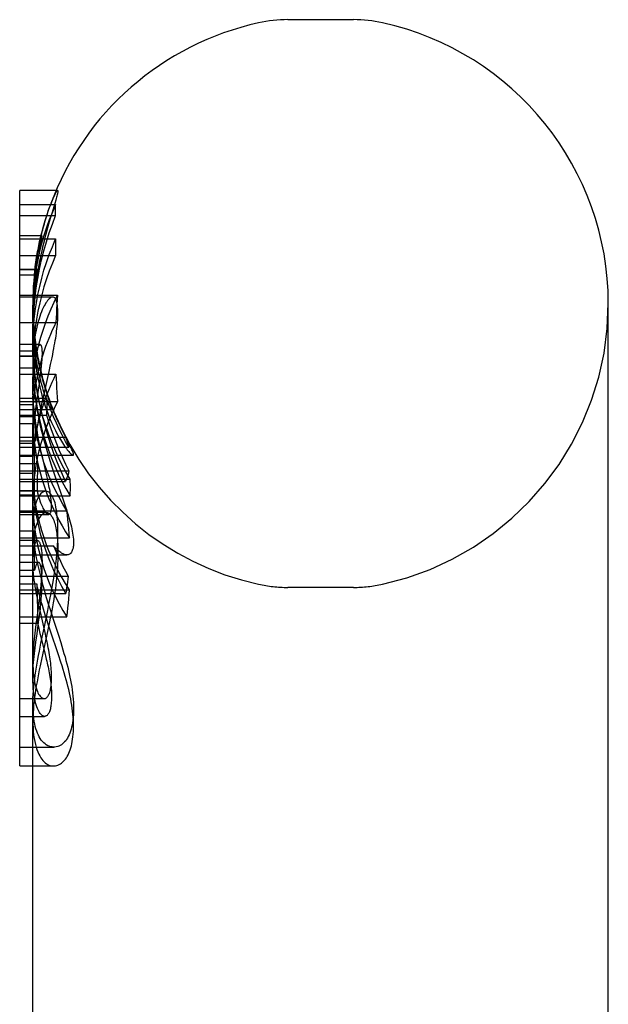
# Model space of a CAD drawing. Header units: inches. Extents: x 0 to 286, y 0 to 185.
# Tile 58 of 72: x 159.344 to 160.028, y 137.708 to 138.852. Entities that reach past the tile are written whole.
import ezdxf

# ---------------------------------------------------------------- set-up
doc = ezdxf.new("R2010")
doc.units = ezdxf.units.IN
doc.header["$LTSCALE"] = 15.75
doc.header["$MEASUREMENT"] = 0
doc.linetypes.add('HIDDEN', pattern=[0.2, 0.1, -0.1])
doc.layers.get('0').update_dxf_attribs({"linetype": 'CONTINUOUS'})
doc.layers.add('DEFAULT_2', color=8, linetype='HIDDEN')

msp = doc.modelspace()

# ---------------------------------------------------------------- linework, layer by layer
at = {"color": 7, "linetype": 'Continuous'}
for p, q in [((159.7317, 138.8523), (159.6554, 138.8523)), ((159.3441, 137.9847), (159.3441, 138.6538)), ((159.3864, 138.6538), (159.3441, 138.6538)), ((159.3441, 138.6373), (159.3858, 138.6373)), ((159.3441, 138.6247), (159.3858, 138.6247)), ((159.3825, 138.5298), (159.3441, 138.5298)), ((160.0277, 136.3623), (160.0277, 138.5223)), ((159.38, 138.4516), (159.3817, 138.4594)), ((159.3782, 138.4434), (159.38, 138.4516)), ((159.372, 138.4156), (159.3782, 138.4434)), ((159.3703, 138.4074), (159.372, 138.4156)), ((159.3685, 138.399), (159.3703, 138.4074)), ((159.3441, 138.3629), (159.3623, 138.3629)), ((159.3594, 138.3339), (159.3594, 138.3629)), ((159.3594, 138.3041), (159.3594, 138.3337)), ((159.3441, 138.3251), (159.3594, 138.3251)), ((159.3743, 138.3041), (159.3441, 138.3041)), ((159.3785, 138.1746), (159.3802, 138.1837)), ((159.3766, 138.1654), (159.3785, 138.1746)), ((159.3669, 138.118), (159.3688, 138.1273)), ((159.3594, 137.6821), (159.3594, 138.0571)), ((159.3441, 138.0066), (159.3594, 138.0066)), ((159.3441, 137.9847), (159.3594, 137.9847))]:
    msp.add_line(p, q, dxfattribs=at)
for points in [[(159.3858, 138.6247), (159.3857, 138.6268), (159.3857, 138.6289), (159.3856, 138.631), (159.3857, 138.6331), (159.3857, 138.6352), (159.3858, 138.6373)], [(159.362, 138.5298), (159.3633, 138.5405), (159.3651, 138.5514), (159.3672, 138.5623), (159.3695, 138.573), (159.3722, 138.5836), (159.3752, 138.5941), (159.3785, 138.6044), (159.382, 138.6146), (159.3858, 138.6247)], [(159.3884, 138.5111), (159.3884, 138.5136), (159.3883, 138.5159), (159.3881, 138.5181), (159.3879, 138.5201), (159.3876, 138.5219), (159.3873, 138.5236), (159.3869, 138.525), (159.3864, 138.5262), (159.3859, 138.5273), (159.3854, 138.5281), (159.3848, 138.5288), (159.3842, 138.5293), (159.3835, 138.5296), (159.3828, 138.5298), (159.3825, 138.5298)], [(159.3817, 138.4594), (159.3824, 138.4631), (159.3831, 138.4666), (159.3837, 138.4699), (159.3843, 138.4731), (159.3849, 138.4762), (159.3854, 138.4792), (159.3859, 138.4821), (159.3863, 138.4849), (159.3867, 138.4877), (159.387, 138.4903), (159.3873, 138.4929), (159.3876, 138.4955), (159.3878, 138.4979), (159.388, 138.5003), (159.3882, 138.5027), (159.3883, 138.5049), (159.3884, 138.5071), (159.3884, 138.5091), (159.3884, 138.5111)], [(159.3623, 138.3629), (159.3629, 138.3676), (159.3636, 138.3723), (159.3644, 138.377), (159.3652, 138.3815), (159.366, 138.386), (159.3668, 138.3904), (159.3677, 138.3947), (159.3685, 138.399)], [(159.3884, 138.2573), (159.3884, 138.2609), (159.3883, 138.2644), (159.3882, 138.2679), (159.388, 138.2713), (159.3877, 138.2746), (159.3874, 138.2777), (159.3871, 138.2807), (159.3866, 138.2834), (159.3862, 138.286), (159.3856, 138.2883), (159.3851, 138.2905), (159.3845, 138.2925), (159.3838, 138.2943), (159.3831, 138.296), (159.3824, 138.2975), (159.3816, 138.2989), (159.3808, 138.3001), (159.3799, 138.3012), (159.379, 138.3021), (159.3781, 138.3029), (159.3771, 138.3034), (159.3761, 138.3038), (159.3751, 138.3041), (159.3743, 138.3041)], [(159.3802, 138.1837), (159.3811, 138.1882), (159.3819, 138.1926), (159.3826, 138.197), (159.3833, 138.2013), (159.384, 138.2055), (159.3846, 138.2097), (159.3852, 138.2138), (159.3858, 138.2179), (159.3863, 138.2219), (159.3867, 138.226), (159.3871, 138.23), (159.3875, 138.2341), (159.3878, 138.2381), (159.388, 138.242), (159.3882, 138.246), (159.3883, 138.2498), (159.3884, 138.2536), (159.3884, 138.2573)], [(159.3688, 138.1273), (159.3717, 138.1415), (159.3727, 138.1464), (159.3766, 138.1654)], [(159.3594, 138.0571), (159.3594, 138.059), (159.3595, 138.0634), (159.3597, 138.0679), (159.36, 138.0724), (159.3605, 138.0768), (159.3609, 138.0813), (159.3615, 138.0859), (159.3621, 138.0904), (159.3628, 138.0949), (159.3635, 138.0995), (159.3643, 138.1041), (159.3652, 138.1087), (159.366, 138.1133), (159.3669, 138.118)]]:
    msp.add_lwpolyline(points, dxfattribs=at)
for centre, radius, start, end in [((159.6935, 138.5223), 0.3342, 102.4284, 159.876), ((159.6554, 138.6954), 0.157, 90, 102.4284), ((159.7317, 138.6954), 0.157, 77.5716, 90), ((159.6935, 138.5223), 0.3342, 0, 77.5716)]:
    msp.add_arc(centre, radius, start, end, dxfattribs=at)
at = {"layer": 'DEFAULT_2', "color": 8, "linetype": 'HIDDEN'}
for p, q in [((159.3881, 138.6538), (159.3864, 138.6538)), ((159.386, 138.6426), (159.3849, 138.6388)), ((159.3849, 138.6388), (159.3813, 138.627)), ((159.3796, 138.6212), (159.3777, 138.6148)), ((159.3813, 138.627), (159.3796, 138.6212)), ((159.3699, 138.6009), (159.3441, 138.6009)), ((159.3441, 138.5974), (159.3858, 138.5974)), ((159.3688, 138.5929), (159.3692, 138.5951)), ((159.3665, 138.5806), (159.3675, 138.586)), ((159.3441, 138.578), (159.3858, 138.578)), ((159.365, 138.5721), (159.3658, 138.5765)), ((159.3658, 138.5765), (159.3665, 138.5806)), ((159.3441, 138.5624), (159.3648, 138.5624)), ((159.3441, 138.562), (159.3618, 138.562)), ((159.3612, 138.5559), (159.3616, 138.5604)), ((159.3616, 138.5604), (159.3621, 138.5649)), ((159.3441, 138.5559), (159.3612, 138.5559)), ((159.3441, 138.532), (159.3881, 138.532)), ((159.3594, 138.5223), (159.3594, 138.508)), ((159.3595, 138.4998), (159.3594, 138.5071)), ((159.3594, 138.4998), (159.3594, 138.5071)), ((159.3441, 138.5003), (159.3862, 138.5003)), ((159.3594, 138.4998), (159.3594, 138.4912)), ((159.3594, 138.4912), (159.3596, 138.4846)), ((159.3598, 138.4904), (159.3595, 138.4978)), ((159.368, 138.4746), (159.3441, 138.4746)), ((159.3595, 138.4657), (159.3594, 138.474)), ((159.3441, 138.4675), (159.3639, 138.4675)), ((159.3441, 138.4614), (159.3649, 138.4614)), ((159.3441, 138.4611), (159.3631, 138.4611)), ((159.3639, 138.4675), (159.3643, 138.465)), ((159.3643, 138.465), (159.3649, 138.4614)), ((159.3441, 138.4476), (159.3631, 138.4476)), ((159.3441, 138.4401), (159.3862, 138.4401)), ((159.3675, 138.4357), (159.367, 138.4318)), ((159.368, 138.4398), (159.3675, 138.4357)), ((159.3685, 138.4443), (159.368, 138.4398)), ((159.367, 138.4318), (159.3644, 138.4139)), ((159.3441, 138.4124), (159.3752, 138.4124)), ((159.3644, 138.4139), (159.3635, 138.4072)), ((159.3756, 138.4181), (159.3765, 138.4152)), ((159.3765, 138.4152), (159.3791, 138.4067)), ((159.3441, 138.4084), (159.3881, 138.4084)), ((159.3441, 138.4049), (159.3599, 138.4049)), ((159.3599, 138.4049), (159.3599, 138.3848)), ((159.3441, 138.3991), (159.3809, 138.3991)), ((159.3441, 138.3925), (159.3752, 138.3925)), ((159.3441, 138.3912), (159.3616, 138.3912)), ((159.3616, 138.3912), (159.3617, 138.3818)), ((159.3441, 138.383), (159.3594, 138.383)), ((159.3594, 138.3337), (159.3594, 138.383)), ((159.3599, 138.3848), (159.3599, 138.3648)), ((159.3617, 138.3818), (159.362, 138.3723)), ((159.3441, 138.3671), (159.3973, 138.3671)), ((159.362, 138.3723), (159.3623, 138.3629)), ((159.3441, 138.36), (159.3611, 138.36)), ((159.3441, 138.3552), (159.4013, 138.3552)), ((159.3599, 138.3648), (159.3599, 138.3447)), ((159.3696, 138.346), (159.3671, 138.3552)), ((159.3441, 138.346), (159.406, 138.346)), ((159.3441, 138.3447), (159.3599, 138.3447)), ((159.3755, 138.3222), (159.3708, 138.3427)), ((159.3889, 138.3441), (159.3848, 138.353)), ((159.3441, 138.3364), (159.3647, 138.3364)), ((159.3441, 138.3277), (159.4013, 138.3277)), ((159.3612, 138.3155), (159.3613, 138.3299)), ((159.3441, 138.3182), (159.4027, 138.3182)), ((159.3441, 138.3155), (159.3973, 138.3155)), ((159.3611, 138.2998), (159.3612, 138.3155)), ((159.3441, 138.3051), (159.3642, 138.3051)), ((159.3441, 138.2998), (159.3611, 138.2998)), ((159.3441, 138.2989), (159.4027, 138.2989)), ((159.3594, 138.0867), (159.3594, 138.3041)), ((159.3619, 138.2938), (159.3611, 138.2998)), ((159.3743, 138.3041), (159.374, 138.3041)), ((159.3441, 138.2815), (159.3988, 138.2815)), ((159.3749, 138.2795), (159.3441, 138.2795)), ((159.3441, 138.2772), (159.3778, 138.2772)), ((159.3441, 138.2582), (159.3618, 138.2582)), ((159.3441, 138.2499), (159.402, 138.2499)), ((159.3648, 138.2468), (159.3441, 138.2468)), ((159.3441, 138.2405), (159.3834, 138.2405)), ((159.3646, 138.2468), (159.3648, 138.2468)), ((159.3441, 138.23), (159.399, 138.23)), ((159.3612, 138.2123), (159.3613, 138.2276)), ((159.3658, 138.2214), (159.3441, 138.2214)), ((159.3441, 138.2123), (159.3612, 138.2123)), ((159.3441, 138.2053), (159.4004, 138.2053)), ((159.3441, 138.1965), (159.3639, 138.1965)), ((159.3639, 138.1965), (159.3643, 138.1811)), ((159.3441, 138.1896), (159.402, 138.1896)), ((159.3441, 138.1853), (159.3976, 138.1853)), ((159.3677, 138.1866), (159.3671, 138.1815)), ((159.7317, 138.1923), (159.6554, 138.1923)), ((159.3643, 138.1811), (159.3646, 138.1659)), ((159.3665, 138.1762), (159.3651, 138.1654)), ((159.3671, 138.1815), (159.3665, 138.1762)), ((159.3651, 138.1654), (159.3629, 138.1493)), ((159.3646, 138.1659), (159.3649, 138.1506)), ((159.3668, 138.157), (159.3675, 138.1621)), ((159.3721, 138.1466), (159.3681, 138.164)), ((159.3801, 138.1642), (159.3833, 138.1544)), ((159.3441, 138.1579), (159.3988, 138.1579)), ((159.3441, 138.1506), (159.3649, 138.1506)), ((159.3629, 138.1493), (159.3621, 138.1426)), ((159.3643, 138.1383), (159.3661, 138.1517)), ((159.3661, 138.1517), (159.3668, 138.157)), ((159.3787, 138.1521), (159.3767, 138.143)), ((159.3833, 138.1544), (159.389, 138.1368)), ((159.3629, 138.1286), (159.3643, 138.1383)), ((159.3736, 138.1399), (159.3721, 138.1466)), ((159.3767, 138.143), (159.3727, 138.1246)), ((159.3891, 138.114), (159.3795, 138.1425)), ((159.3621, 138.122), (159.3629, 138.1286)), ((159.3727, 138.1246), (159.3697, 138.1103)), ((159.3697, 138.1103), (159.3677, 138.101)), ((159.3441, 138.0631), (159.3725, 138.0631)), ((159.3594, 138.0545), (159.3594, 138.0571)), ((159.3716, 138.0632), (159.3725, 138.0631)), ((159.3441, 138.0424), (159.373, 138.0424)), ((159.373, 138.0424), (159.3722, 138.0425)), ((159.3594, 138.0066), (159.3838, 138.0066)), ((159.3838, 138.0066), (159.3817, 138.0068)), ((159.3594, 137.9847), (159.3832, 137.9847)), ((159.3832, 137.9847), (159.384, 137.9847))]:
    msp.add_line(p, q, dxfattribs=at)
for points in [[(159.3842, 138.6473), (159.3847, 138.6484), (159.3852, 138.6494), (159.3857, 138.6503), (159.3861, 138.6511), (159.3865, 138.6518), (159.3868, 138.6523), (159.3871, 138.6528), (159.3874, 138.6532), (159.3877, 138.6535), (159.3879, 138.6537), (159.388, 138.6538), (159.3881, 138.6538)], [(159.3884, 138.6529), (159.3884, 138.6524), (159.3883, 138.6516), (159.3881, 138.6508), (159.3879, 138.6498), (159.3877, 138.6486), (159.3873, 138.6473), (159.3869, 138.6459), (159.3865, 138.6443), (159.386, 138.6426)], [(159.3881, 138.6538), (159.3882, 138.6538), (159.3883, 138.6537), (159.3884, 138.6535), (159.3884, 138.6533), (159.3884, 138.6529)], [(159.3736, 138.6188), (159.3744, 138.6212), (159.3751, 138.6235), (159.3759, 138.6258), (159.3766, 138.628), (159.3773, 138.6301), (159.378, 138.6321), (159.3787, 138.634), (159.3794, 138.6358), (159.3801, 138.6376), (159.3807, 138.6392), (159.3814, 138.6408), (159.382, 138.6423), (159.3826, 138.6437), (159.3831, 138.645), (159.3837, 138.6462), (159.3842, 138.6473)], [(159.3858, 138.6373), (159.382, 138.6285), (159.3785, 138.6196), (159.3752, 138.6106), (159.3722, 138.6014), (159.3695, 138.5922), (159.3672, 138.5828), (159.3651, 138.5733), (159.3633, 138.5637), (159.3619, 138.5541), (159.3608, 138.5443), (159.36, 138.5345), (159.3595, 138.5246), (159.3594, 138.5155)], [(159.3688, 138.601), (159.3696, 138.6045), (159.3705, 138.6077), (159.3713, 138.6108), (159.3721, 138.6136), (159.3729, 138.6163), (159.3736, 138.6188)], [(159.3777, 138.6148), (159.3767, 138.6114), (159.3757, 138.6078), (159.3748, 138.6042), (159.3738, 138.6005)], [(159.3738, 138.6005), (159.3727, 138.5964), (159.3717, 138.5922), (159.3707, 138.5879), (159.3696, 138.5836), (159.3687, 138.5791), (159.3677, 138.5745), (159.3668, 138.5699), (159.3659, 138.5651), (159.365, 138.5602), (159.3642, 138.5552), (159.3634, 138.55), (159.3627, 138.5447), (159.362, 138.5393), (159.3614, 138.5337), (159.3608, 138.5281), (159.3603, 138.5223), (159.36, 138.5163), (159.3597, 138.5103), (159.3595, 138.5041), (159.3594, 138.4977), (159.3594, 138.3629)], [(159.3594, 138.4753), (159.3596, 138.485), (159.3601, 138.4946), (159.3609, 138.5042), (159.362, 138.5138), (159.3635, 138.5233), (159.3652, 138.5329), (159.3673, 138.5423), (159.3696, 138.5517), (159.3722, 138.561), (159.3752, 138.5702), (159.3784, 138.5794), (159.382, 138.5884), (159.3858, 138.5974)], [(159.3699, 138.6009), (159.3699, 138.6009), (159.3698, 138.6009), (159.3697, 138.6006), (159.3695, 138.6003), (159.3693, 138.5998), (159.3691, 138.5993), (159.3689, 138.5985), (159.3687, 138.5977), (159.3684, 138.5968), (159.3681, 138.5958), (159.3678, 138.5946), (159.3675, 138.5934), (159.3672, 138.5921), (159.3669, 138.5907), (159.3665, 138.5891), (159.3661, 138.5874), (159.3658, 138.5856), (159.3654, 138.5837), (159.3649, 138.5816), (159.3645, 138.5793), (159.3641, 138.5768), (159.3636, 138.5741), (159.3632, 138.5713), (159.3627, 138.5683), (159.3623, 138.5652), (159.3619, 138.5621), (159.3615, 138.559), (159.3612, 138.5559)], [(159.3621, 138.5649), (159.3625, 138.5678), (159.3629, 138.5705), (159.3633, 138.5731), (159.3637, 138.5757), (159.3641, 138.5781), (159.3645, 138.5805), (159.3649, 138.5829), (159.3654, 138.5853), (159.3658, 138.5876), (159.3663, 138.5898), (159.3668, 138.5921), (159.3672, 138.5944), (159.3677, 138.5966), (159.3682, 138.5988), (159.3688, 138.601)], [(159.3692, 138.5951), (159.3694, 138.5961), (159.3695, 138.597), (159.3697, 138.5978), (159.3698, 138.5986), (159.3699, 138.5992), (159.3699, 138.5997), (159.37, 138.6001), (159.37, 138.6005)], [(159.37, 138.6005), (159.37, 138.6007), (159.3699, 138.6009), (159.3699, 138.6009)], [(159.3858, 138.5974), (159.3857, 138.5941), (159.3857, 138.5909), (159.3856, 138.5877), (159.3857, 138.5845), (159.3857, 138.5812), (159.3858, 138.578)], [(159.3675, 138.586), (159.3681, 138.589), (159.3688, 138.5929)], [(159.3858, 138.578), (159.382, 138.5691), (159.3784, 138.56), (159.3752, 138.5509), (159.3722, 138.5417), (159.3696, 138.5323), (159.3673, 138.523), (159.3652, 138.5135), (159.3635, 138.504), (159.362, 138.4945), (159.3609, 138.4849), (159.3601, 138.4752), (159.3596, 138.4656), (159.3594, 138.456)], [(159.3643, 138.5674), (159.3646, 138.5698), (159.365, 138.5721)], [(159.3594, 138.5071), (159.3594, 138.5131), (159.3595, 138.5182), (159.3597, 138.523), (159.3599, 138.5277), (159.3602, 138.5321), (159.3605, 138.5364), (159.3609, 138.5404), (159.3613, 138.5443), (159.3616, 138.548), (159.3621, 138.5516), (159.3625, 138.555), (159.3629, 138.5583), (159.3634, 138.5614), (159.3638, 138.5645), (159.3643, 138.5674)], [(159.3648, 138.5624), (159.3633, 138.553), (159.362, 138.5436), (159.361, 138.5342), (159.3602, 138.5246), (159.3597, 138.5151), (159.3594, 138.5055), (159.3594, 138.4998)], [(159.3602, 138.5287), (159.3608, 138.5351), (159.3615, 138.5416), (159.3624, 138.5483), (159.3635, 138.5552), (159.3648, 138.5624)], [(159.3594, 138.4163), (159.3595, 138.4232), (159.3599, 138.4319), (159.3606, 138.4405), (159.3616, 138.4491), (159.3629, 138.4577), (159.3645, 138.4662), (159.3664, 138.4747), (159.3687, 138.4831), (159.3712, 138.4914), (159.374, 138.4997), (159.3771, 138.5079), (159.3805, 138.5161), (159.3841, 138.5241), (159.3881, 138.532)], [(159.3594, 138.4853), (159.3595, 138.4958), (159.36, 138.507), (159.3608, 138.5183), (159.3619, 138.5294), (159.362, 138.5298)], [(159.3594, 138.5101), (159.3595, 138.5162), (159.3598, 138.5224), (159.3602, 138.5287)], [(159.3825, 138.5298), (159.382, 138.5298), (159.3812, 138.5296), (159.3803, 138.5292), (159.3794, 138.5286), (159.3784, 138.5278), (159.3775, 138.5269), (159.3765, 138.5258), (159.3755, 138.5245), (159.3745, 138.523), (159.3735, 138.5214)], [(159.3881, 138.532), (159.3877, 138.5268), (159.3873, 138.5215), (159.387, 138.5162), (159.3867, 138.511), (159.3864, 138.5057), (159.3862, 138.5003)], [(159.3735, 138.5214), (159.3724, 138.5195), (159.3714, 138.5174), (159.3703, 138.5151), (159.3693, 138.5127), (159.3683, 138.5101), (159.3674, 138.5074), (159.3665, 138.5046), (159.3656, 138.5015), (159.3647, 138.4983), (159.3639, 138.495), (159.3632, 138.4914), (159.3625, 138.4877), (159.3618, 138.4838), (159.3612, 138.4797), (159.3607, 138.4754), (159.3603, 138.471), (159.3599, 138.4664), (159.3596, 138.4615), (159.3595, 138.4565), (159.3594, 138.4513), (159.3594, 138.4504)], [(159.3594, 138.5155), (159.3596, 138.5048), (159.3601, 138.4948), (159.361, 138.4847), (159.3622, 138.4747), (159.3637, 138.4647), (159.3656, 138.4547), (159.3678, 138.4447), (159.3703, 138.4347), (159.3732, 138.4248), (159.3764, 138.415), (159.38, 138.4052), (159.3838, 138.3955), (159.388, 138.3859), (159.3925, 138.3765), (159.3973, 138.3671)], [(159.3596, 138.4964), (159.3594, 138.5039), (159.3594, 138.5081)], [(159.3594, 138.4959), (159.3596, 138.4862), (159.3601, 138.4766), (159.3608, 138.4669), (159.3618, 138.4572), (159.3631, 138.4476)], [(159.3631, 138.4611), (159.3622, 138.4672), (159.3614, 138.4733), (159.3607, 138.4794), (159.3602, 138.4855), (159.3598, 138.4917)], [(159.3862, 138.5003), (159.384, 138.4958), (159.3818, 138.4912), (159.3798, 138.4865), (159.3778, 138.4818), (159.3759, 138.4771), (159.3742, 138.4724), (159.3725, 138.4676), (159.3709, 138.4628), (159.3695, 138.458), (159.3681, 138.4532), (159.3668, 138.4482), (159.3655, 138.443), (159.3643, 138.4375), (159.3632, 138.4318), (159.3622, 138.4258), (159.3613, 138.4193), (159.3606, 138.4123), (159.3599, 138.4049)], [(159.3973, 138.3155), (159.3925, 138.3262), (159.388, 138.337), (159.3838, 138.348), (159.38, 138.3591), (159.3764, 138.3703), (159.3732, 138.3816), (159.3703, 138.3929), (159.3678, 138.4043), (159.3656, 138.4157), (159.3637, 138.4272), (159.3622, 138.4386), (159.361, 138.4501), (159.3601, 138.4616), (159.3596, 138.473), (159.3594, 138.4853)], [(159.3596, 138.4846), (159.3599, 138.4778), (159.3603, 138.4712), (159.3609, 138.4648), (159.3615, 138.4586), (159.3623, 138.4527), (159.3632, 138.4469), (159.3641, 138.4413), (159.3651, 138.4359), (159.3662, 138.4307), (159.3673, 138.4256), (159.3685, 138.4207), (159.3698, 138.416), (159.3711, 138.4115), (159.3724, 138.4072), (159.3738, 138.403), (159.3752, 138.3989), (159.3766, 138.395), (159.3781, 138.3913), (159.3796, 138.3877), (159.381, 138.3842), (159.3825, 138.3809), (159.384, 138.3778)], [(159.3625, 138.4626), (159.3619, 138.4676), (159.3613, 138.4728), (159.3607, 138.4783), (159.3602, 138.4842), (159.3598, 138.4904)], [(159.3642, 138.4679), (159.3645, 138.4691), (159.3649, 138.4701), (159.3653, 138.4711), (159.3657, 138.4719), (159.366, 138.4726), (159.3664, 138.4733), (159.3668, 138.4738), (159.3671, 138.4741), (159.3674, 138.4744), (159.3677, 138.4745), (159.368, 138.4746)], [(159.368, 138.4746), (159.368, 138.4746), (159.3683, 138.4745), (159.3685, 138.4743), (159.3688, 138.474), (159.369, 138.4736), (159.3692, 138.4731), (159.3694, 138.4724), (159.3695, 138.4717), (159.3697, 138.4708), (159.3698, 138.4698), (159.3698, 138.4687), (159.3699, 138.4674), (159.37, 138.4661), (159.37, 138.4647)], [(159.3594, 138.4281), (159.3594, 138.432), (159.3595, 138.4357), (159.3597, 138.4392), (159.3599, 138.4425), (159.3602, 138.4456), (159.3605, 138.4485), (159.3608, 138.4512), (159.3611, 138.4538), (159.3615, 138.4563), (159.3619, 138.4585), (159.3623, 138.4607), (159.3627, 138.4627), (159.3632, 138.4646), (159.3637, 138.4663), (159.3642, 138.4679)], [(159.3848, 138.353), (159.381, 138.362), (159.3776, 138.3711), (159.3744, 138.3802), (159.3715, 138.3895), (159.369, 138.3988), (159.3667, 138.4083), (159.3647, 138.4177), (159.3631, 138.4272), (159.3617, 138.4368), (159.3607, 138.4464), (159.3599, 138.456), (159.3595, 138.4657)], [(159.3722, 138.4197), (159.3715, 138.4219), (159.3708, 138.4242), (159.37, 138.4267), (159.3693, 138.4294), (159.3685, 138.4323), (159.3678, 138.4353), (159.367, 138.4385), (159.3662, 138.4419), (159.3655, 138.4456), (159.3647, 138.4495), (159.364, 138.4536), (159.3632, 138.458), (159.3625, 138.4626)], [(159.3631, 138.4476), (159.3631, 138.4499), (159.3632, 138.4521), (159.3632, 138.4544), (159.3632, 138.4566), (159.3631, 138.4589), (159.3631, 138.4611)], [(159.3846, 138.395), (159.3832, 138.3985), (159.3817, 138.4022), (159.3803, 138.4059), (159.3789, 138.4098), (159.3775, 138.4137), (159.3761, 138.4179), (159.3747, 138.4222), (159.3734, 138.4266), (159.372, 138.4312), (159.3707, 138.4359), (159.3694, 138.4408), (159.3682, 138.4458), (159.367, 138.451), (159.3659, 138.4564), (159.3649, 138.4619), (159.3639, 138.4675)], [(159.3649, 138.4614), (159.3658, 138.4567), (159.3667, 138.4523), (159.3676, 138.4481), (159.3685, 138.4442), (159.3693, 138.4406), (159.3702, 138.4372), (159.371, 138.4341), (159.3718, 138.4312), (159.3725, 138.4285), (159.3732, 138.426), (159.3739, 138.4238), (159.3745, 138.4217), (159.3756, 138.4181)], [(159.37, 138.4647), (159.37, 138.4632), (159.3699, 138.4616), (159.3699, 138.46), (159.3698, 138.4582), (159.3697, 138.4564), (159.3695, 138.4546), (159.3694, 138.4526), (159.3692, 138.4506), (159.369, 138.4486), (159.3688, 138.4464), (159.3685, 138.4443)], [(159.3594, 138.4547), (159.3595, 138.4463), (159.3599, 138.4367), (159.3607, 138.4271), (159.3617, 138.4175), (159.3631, 138.4079), (159.3647, 138.3984), (159.3667, 138.3889), (159.369, 138.3795), (159.3715, 138.3702), (159.3744, 138.3609), (159.3776, 138.3517), (159.381, 138.3426), (159.3848, 138.3336), (159.3889, 138.3247), (159.3932, 138.316), (159.3978, 138.3074), (159.4027, 138.2989)], [(159.3594, 138.4504), (159.3594, 138.4459), (159.3596, 138.4402)], [(159.3596, 138.4402), (159.3598, 138.4351), (159.3602, 138.4299), (159.3606, 138.4245), (159.3612, 138.419), (159.3619, 138.4135), (159.3627, 138.408), (159.3635, 138.4026), (159.3644, 138.3973), (159.3654, 138.392), (159.3665, 138.3868), (159.3676, 138.3816), (159.3688, 138.3765), (159.3701, 138.3713), (159.3714, 138.3661), (159.3728, 138.3609), (159.3743, 138.3557), (159.3758, 138.3504), (159.3774, 138.3452), (159.379, 138.34), (159.3806, 138.335), (159.3821, 138.3302), (159.3837, 138.3256)], [(159.3599, 138.3447), (159.3606, 138.352), (159.3613, 138.3589), (159.3622, 138.3654), (159.3632, 138.3714), (159.3643, 138.3772), (159.3655, 138.3826), (159.3667, 138.3878), (159.3681, 138.3928), (159.3694, 138.3977), (159.3709, 138.4025), (159.3725, 138.4073), (159.3741, 138.412), (159.3759, 138.4168), (159.3778, 138.4215), (159.3798, 138.4262), (159.3818, 138.4308), (159.384, 138.4355), (159.3862, 138.4401)], [(159.3862, 138.4401), (159.3864, 138.4347), (159.3867, 138.4294), (159.387, 138.4242), (159.3873, 138.4189), (159.3877, 138.4136), (159.3881, 138.4084)], [(159.3597, 138.415), (159.3595, 138.4196), (159.3594, 138.424), (159.3594, 138.4271)], [(159.3671, 138.3552), (159.3653, 138.363), (159.3635, 138.3715), (159.3621, 138.3801), (159.3609, 138.3887), (159.3601, 138.3973), (159.3596, 138.406), (159.3594, 138.4146)], [(159.3708, 138.3427), (159.3692, 138.3497), (159.3684, 138.3534), (159.3676, 138.3571), (159.3668, 138.3609), (159.3661, 138.3648), (159.3653, 138.3688), (159.3646, 138.3729), (159.3639, 138.3771), (159.3632, 138.3814), (159.3625, 138.3858), (159.3619, 138.3904), (159.3613, 138.395), (159.3608, 138.3998), (159.3603, 138.4048), (159.36, 138.4098), (159.3597, 138.415)], [(159.3809, 138.3991), (159.3808, 138.3992), (159.3806, 138.3993), (159.3804, 138.3995), (159.3802, 138.3999), (159.3799, 138.4003), (159.3797, 138.4008), (159.3793, 138.4014), (159.379, 138.4021), (159.3786, 138.4028), (159.3782, 138.4037), (159.3778, 138.4046), (159.3773, 138.4057), (159.3769, 138.4068), (159.3763, 138.4081), (159.3758, 138.4094), (159.3752, 138.4109), (159.3746, 138.4125), (159.374, 138.4142), (159.3734, 138.4159), (159.3728, 138.4178), (159.3722, 138.4197)], [(159.3752, 138.4124), (159.3754, 138.4091), (159.3756, 138.4058), (159.3756, 138.4025), (159.3756, 138.3991), (159.3754, 138.3958), (159.3752, 138.3925)], [(159.4013, 138.3552), (159.3973, 138.3621), (159.3936, 138.3691), (159.3901, 138.3762), (159.3867, 138.3833), (159.3835, 138.3905), (159.3806, 138.3977), (159.3778, 138.405), (159.3752, 138.4124)], [(159.3881, 138.4084), (159.3841, 138.4005), (159.3805, 138.3924), (159.3771, 138.3843), (159.374, 138.3761), (159.3712, 138.3678), (159.3687, 138.3595), (159.3664, 138.351), (159.3645, 138.3425), (159.3629, 138.334), (159.3616, 138.3255), (159.3606, 138.3169), (159.3599, 138.3082), (159.3595, 138.2996), (159.3594, 138.2927)], [(159.3635, 138.4072), (159.363, 138.4036), (159.3625, 138.3997), (159.362, 138.3956), (159.3616, 138.3912)], [(159.3791, 138.4067), (159.3795, 138.4056), (159.3798, 138.4046), (159.3801, 138.4036), (159.3803, 138.4027), (159.3806, 138.402), (159.3807, 138.4013), (159.3809, 138.4007), (159.381, 138.4002), (159.381, 138.3998), (159.381, 138.3995)], [(159.381, 138.3995), (159.381, 138.3993), (159.381, 138.3992), (159.3809, 138.3991)], [(159.3752, 138.3925), (159.3778, 138.3842), (159.3806, 138.3759), (159.3836, 138.3676), (159.3868, 138.3595), (159.3901, 138.3514), (159.3937, 138.3434), (159.3974, 138.3356), (159.4013, 138.3277)], [(159.3891, 138.3845), (159.3884, 138.3862), (159.3876, 138.3879), (159.3869, 138.3897), (159.3861, 138.3914), (159.3853, 138.3932), (159.3846, 138.395)], [(159.3594, 138.383), (159.3597, 138.3752), (159.3603, 138.3674), (159.361, 138.3596), (159.362, 138.3519), (159.3632, 138.3441), (159.3647, 138.3364)], [(159.384, 138.3778), (159.3856, 138.3747), (159.387, 138.3719), (159.3885, 138.3692), (159.3899, 138.3667), (159.3913, 138.3643), (159.3926, 138.3622), (159.3938, 138.3602), (159.395, 138.3583), (159.3962, 138.3567), (159.3973, 138.3551), (159.3983, 138.3537), (159.3993, 138.3524), (159.4003, 138.3512), (159.4012, 138.3502), (159.402, 138.3493), (159.4027, 138.3484), (159.4034, 138.3477), (159.4041, 138.3472), (159.4046, 138.3467), (159.4051, 138.3464), (159.4056, 138.3461), (159.4059, 138.346), (159.406, 138.346)], [(159.3972, 138.3676), (159.395, 138.372), (159.3939, 138.3743), (159.3927, 138.3768), (159.3915, 138.3793), (159.3903, 138.3819), (159.3891, 138.3845)], [(159.4066, 138.3469), (159.4065, 138.3473), (159.4064, 138.3479), (159.4062, 138.3485), (159.406, 138.3493), (159.4057, 138.3501), (159.4053, 138.3511), (159.4048, 138.3521), (159.4043, 138.3532), (159.4037, 138.3544), (159.4031, 138.3557), (159.4024, 138.3571), (159.3972, 138.3676)], [(159.3973, 138.3671), (159.3981, 138.3651), (159.3989, 138.3631), (159.3996, 138.3611), (159.4002, 138.3592), (159.4008, 138.3572), (159.4013, 138.3552)], [(159.3613, 138.3299), (159.3612, 138.34), (159.3611, 138.36)], [(159.3611, 138.36), (159.3619, 138.3541), (159.3628, 138.3481), (159.3639, 138.3421), (159.3652, 138.3361), (159.3665, 138.3302), (159.3681, 138.3243), (159.3698, 138.3185), (159.3716, 138.3126), (159.3736, 138.3068), (159.3757, 138.301), (159.378, 138.2952), (159.3805, 138.2893), (159.3833, 138.2832), (159.3863, 138.277), (159.3896, 138.2706), (159.3933, 138.2639), (159.3974, 138.257), (159.402, 138.2499)], [(159.3819, 138.3131), (159.3784, 138.3212), (159.3752, 138.3294), (159.3723, 138.3377), (159.3696, 138.346)], [(159.4027, 138.3182), (159.3978, 138.3267), (159.3932, 138.3353), (159.3889, 138.3441)], [(159.406, 138.346), (159.4062, 138.3461), (159.4064, 138.3462), (159.4065, 138.3465), (159.4066, 138.3469)], [(159.3647, 138.3364), (159.3646, 138.326), (159.3645, 138.3208)], [(159.3976, 138.1853), (159.393, 138.1935), (159.3887, 138.2017), (159.3846, 138.21), (159.3809, 138.2185), (159.3774, 138.2271), (159.3743, 138.2357), (159.3714, 138.2444), (159.3688, 138.2532), (159.3666, 138.2621), (159.3646, 138.271), (159.363, 138.2799), (159.3616, 138.2889), (159.3606, 138.2979), (159.3599, 138.307), (159.3595, 138.316), (159.3594, 138.3234)], [(159.3645, 138.3208), (159.3643, 138.3103), (159.3642, 138.3051)], [(159.381, 138.2867), (159.381, 138.2881), (159.381, 138.2895), (159.3809, 138.2911), (159.3808, 138.2928), (159.3806, 138.2945), (159.3804, 138.2963), (159.3802, 138.2982), (159.3799, 138.3001), (159.3796, 138.3021), (159.3793, 138.3041), (159.3789, 138.3062), (159.3785, 138.3083), (159.3781, 138.3105), (159.3776, 138.3127), (159.3771, 138.315), (159.3766, 138.3173), (159.3755, 138.3222)], [(159.3837, 138.3256), (159.3853, 138.3209), (159.3868, 138.3164), (159.3938, 138.2963)], [(159.4013, 138.3277), (159.4008, 138.3257), (159.4003, 138.3237), (159.3996, 138.3217), (159.3989, 138.3196), (159.3981, 138.3176), (159.3973, 138.3155)], [(159.3898, 138.2971), (159.3858, 138.305), (159.3819, 138.3131)], [(159.4027, 138.2989), (159.4028, 138.3021), (159.4029, 138.3053), (159.403, 138.3086), (159.4029, 138.3118), (159.4028, 138.315), (159.4027, 138.3182)], [(159.374, 138.3041), (159.3729, 138.304), (159.3719, 138.3036), (159.3708, 138.3031), (159.3698, 138.3024), (159.3688, 138.3015), (159.3679, 138.3005), (159.3669, 138.2992), (159.366, 138.2978), (159.3651, 138.2962), (159.3643, 138.2944), (159.3635, 138.2924), (159.3628, 138.2902), (159.3621, 138.2878), (159.3614, 138.2851), (159.3609, 138.2823), (159.3604, 138.2793), (159.36, 138.276), (159.3597, 138.2726), (159.3595, 138.2689), (159.3594, 138.265), (159.3594, 138.2635)], [(159.3642, 138.3051), (159.3648, 138.3023), (159.3655, 138.2996), (159.3662, 138.2972), (159.3669, 138.2949), (159.3676, 138.2928), (159.3683, 138.2908), (159.369, 138.289), (159.3697, 138.2874), (159.3704, 138.2859), (159.3711, 138.2845), (159.3718, 138.2833), (159.3724, 138.2822), (159.3731, 138.2812), (159.3738, 138.2803), (159.3744, 138.2795), (159.375, 138.2788)], [(159.3988, 138.2815), (159.3942, 138.2892), (159.3898, 138.2971)], [(159.3938, 138.2963), (159.3962, 138.2893), (159.3973, 138.286), (159.3983, 138.2828), (159.3993, 138.2797), (159.4003, 138.2767), (159.4012, 138.2737), (159.402, 138.2709), (159.4027, 138.2681), (159.4034, 138.2654), (159.4041, 138.2628), (159.4046, 138.2603), (159.4051, 138.2578), (159.4056, 138.2554), (159.4059, 138.253), (159.4062, 138.2507), (159.4064, 138.2485), (159.4065, 138.2463), (159.4066, 138.2441)], [(159.3594, 138.291), (159.3596, 138.2823), (159.3601, 138.2737), (159.3609, 138.2651), (159.3621, 138.2565), (159.3635, 138.2479), (159.3653, 138.2394), (159.3673, 138.2309), (159.3696, 138.2225), (159.3723, 138.2141), (159.3752, 138.2058), (159.3784, 138.1976), (159.3819, 138.1894), (159.3858, 138.1814), (159.3898, 138.1734), (159.3942, 138.1656), (159.3988, 138.1579)], [(159.3736, 138.2465), (159.3716, 138.2523), (159.3698, 138.2581), (159.3681, 138.264), (159.3666, 138.2699), (159.3652, 138.2758), (159.3639, 138.2818), (159.3628, 138.2878), (159.3619, 138.2938)], [(159.3778, 138.2772), (159.3782, 138.2773), (159.3786, 138.2774), (159.379, 138.2777), (159.3793, 138.278), (159.3796, 138.2784), (159.3799, 138.2789), (159.3801, 138.2794), (159.3803, 138.2801), (159.3805, 138.2808), (159.3807, 138.2816), (159.3808, 138.2825), (159.3809, 138.2835), (159.381, 138.2845), (159.381, 138.2855), (159.381, 138.2867)], [(159.3618, 138.2582), (159.3625, 138.2612), (159.3633, 138.264), (159.3642, 138.2665), (159.365, 138.2687), (159.3659, 138.2707), (159.3668, 138.2725), (159.3677, 138.274), (159.3686, 138.2753), (159.3695, 138.2765), (159.3704, 138.2774), (159.3712, 138.2781), (159.3721, 138.2787), (159.3729, 138.2791), (159.3736, 138.2793)], [(159.3736, 138.2793), (159.3745, 138.2795), (159.3749, 138.2795)], [(159.3749, 138.2795), (159.3753, 138.2795), (159.3762, 138.2793), (159.377, 138.2791), (159.3778, 138.2787), (159.3786, 138.2781), (159.3793, 138.2774), (159.3801, 138.2766), (159.3808, 138.2757), (159.3816, 138.2745), (159.3822, 138.2733), (159.3829, 138.2719), (159.3836, 138.2703), (159.3842, 138.2686)], [(159.375, 138.2788), (159.3757, 138.2782), (159.3763, 138.2777), (159.3768, 138.2774), (159.3773, 138.2773), (159.3778, 138.2772)], [(159.402, 138.2499), (159.4016, 138.2551), (159.4012, 138.2603), (159.4007, 138.2656), (159.4001, 138.2709), (159.3995, 138.2762), (159.3988, 138.2815)], [(159.3594, 138.2635), (159.3594, 138.2608), (159.3596, 138.2564)], [(159.3842, 138.2686), (159.3847, 138.267), (159.3852, 138.2652), (159.3857, 138.2634), (159.3861, 138.2614), (159.3865, 138.2594), (159.3868, 138.2572), (159.3871, 138.255), (159.3874, 138.2527), (159.3877, 138.2504), (159.3879, 138.2479), (159.388, 138.2454), (159.3882, 138.2428), (159.3883, 138.2401), (159.3884, 138.2373), (159.3884, 138.2344), (159.3884, 138.2313)], [(159.3596, 138.2564), (159.3598, 138.2526), (159.3601, 138.2485), (159.3605, 138.2443), (159.3611, 138.24), (159.3617, 138.2356), (159.3625, 138.2312), (159.3633, 138.2267), (159.3642, 138.2221), (159.3652, 138.2176), (159.3662, 138.2131), (159.3673, 138.2086), (159.3685, 138.2039), (159.3697, 138.1993), (159.371, 138.1945), (159.3724, 138.1896), (159.3738, 138.1846), (159.3754, 138.1795), (159.3769, 138.1744), (159.3801, 138.1642)], [(159.3613, 138.2276), (159.3615, 138.2429), (159.3616, 138.2505), (159.3618, 138.2582)], [(159.3594, 138.2228), (159.3594, 138.2231), (159.3594, 138.2262), (159.3596, 138.229), (159.3597, 138.2316), (159.36, 138.2339), (159.3602, 138.2359), (159.3605, 138.2378), (159.3608, 138.2394), (159.3612, 138.2409), (159.3615, 138.2421), (159.3619, 138.2432), (159.3623, 138.2442), (159.3627, 138.245), (159.3631, 138.2456), (159.3635, 138.2461), (159.3638, 138.2465), (159.3642, 138.2467), (159.3646, 138.2468)], [(159.3648, 138.2468), (159.365, 138.2468), (159.3653, 138.2467), (159.3657, 138.2465), (159.366, 138.2463), (159.3664, 138.2459), (159.3667, 138.2454), (159.367, 138.2449), (159.3673, 138.2442), (159.3676, 138.2435), (159.3679, 138.2427), (159.3682, 138.2418), (159.3684, 138.2408), (159.3687, 138.2397), (159.3689, 138.2385), (159.3691, 138.2372), (159.3693, 138.2358), (159.3694, 138.2343), (159.3696, 138.2328), (159.3697, 138.2311), (159.3698, 138.2294), (159.3699, 138.2275), (159.3699, 138.2256), (159.37, 138.2236), (159.37, 138.2216)], [(159.3806, 138.2289), (159.378, 138.2348), (159.3757, 138.2407), (159.3736, 138.2465)], [(159.3834, 138.2405), (159.386, 138.2345), (159.3886, 138.2286), (159.3914, 138.2227), (159.3943, 138.2168), (159.3973, 138.211), (159.4004, 138.2053)], [(159.399, 138.23), (159.3989, 138.23), (159.3981, 138.23), (159.3972, 138.2302), (159.3963, 138.2305), (159.3954, 138.2308), (159.3945, 138.2312), (159.3935, 138.2317), (159.3926, 138.2323), (159.3917, 138.2329), (159.3907, 138.2336), (159.3898, 138.2343), (159.3889, 138.2351), (159.3879, 138.2359), (159.387, 138.2367), (159.3861, 138.2376), (159.3852, 138.2385), (159.3843, 138.2395), (159.3834, 138.2405)], [(159.4066, 138.2441), (159.4065, 138.2424), (159.4064, 138.2408), (159.4062, 138.2393), (159.406, 138.2378), (159.4056, 138.2365), (159.4052, 138.2353), (159.4047, 138.2342), (159.4041, 138.2332), (159.4034, 138.2323), (159.4027, 138.2315), (159.4019, 138.2309), (159.401, 138.2304)], [(159.3884, 138.2313), (159.3884, 138.2275), (159.3883, 138.2236), (159.3881, 138.2196), (159.3879, 138.2156), (159.3877, 138.2115), (159.3873, 138.2073), (159.3869, 138.2032), (159.3865, 138.1991), (159.386, 138.195), (159.3855, 138.1909), (159.3849, 138.1867), (159.3843, 138.1826), (159.3836, 138.1784), (159.3829, 138.1742), (159.3821, 138.1699), (159.3813, 138.1655), (159.3805, 138.1611), (159.3796, 138.1566), (159.3787, 138.1521)], [(159.402, 138.1896), (159.3974, 138.1967), (159.3933, 138.2036), (159.3896, 138.2102), (159.3863, 138.2166), (159.3833, 138.2228), (159.3806, 138.2289)], [(159.401, 138.2304), (159.4004, 138.2302), (159.3996, 138.23), (159.399, 138.23)], [(159.3598, 138.2121), (159.3595, 138.2161), (159.3594, 138.2198), (159.3594, 138.2228)], [(159.3658, 138.2214), (159.3658, 138.2214), (159.3654, 138.2213), (159.3649, 138.2211), (159.3645, 138.2207), (159.3641, 138.2202), (159.3636, 138.2195), (159.3632, 138.2186), (159.3627, 138.2176), (159.3623, 138.2164), (159.3619, 138.2151), (159.3615, 138.2137), (159.3612, 138.2123)], [(159.37, 138.1981), (159.37, 138.2004), (159.3699, 138.2026), (159.3699, 138.2048), (159.3698, 138.2069), (159.3697, 138.2089), (159.3695, 138.2107), (159.3693, 138.2124), (159.3691, 138.214), (159.3689, 138.2153), (159.3687, 138.2166), (159.3684, 138.2176), (159.3681, 138.2186), (159.3678, 138.2194), (159.3675, 138.22), (159.3672, 138.2205), (159.3669, 138.2209), (159.3665, 138.2212), (159.3661, 138.2214), (159.3658, 138.2214)], [(159.37, 138.2216), (159.37, 138.2195), (159.3699, 138.2173), (159.3699, 138.2151), (159.3698, 138.2129), (159.3697, 138.2107), (159.3696, 138.2084), (159.3695, 138.206), (159.3693, 138.2037), (159.3691, 138.2013), (159.3689, 138.1989), (159.3687, 138.1965), (159.3685, 138.1941), (159.3682, 138.1916), (159.368, 138.1891), (159.3677, 138.1866)], [(159.3681, 138.164), (159.3667, 138.1702), (159.366, 138.1733), (159.3653, 138.1765), (159.3646, 138.1798), (159.3639, 138.1831), (159.3633, 138.1865), (159.3627, 138.19), (159.3621, 138.1935), (159.3615, 138.1971), (159.361, 138.2008), (159.3605, 138.2045), (159.3601, 138.2083), (159.3598, 138.2121)], [(159.4004, 138.2053), (159.4, 138.202), (159.3996, 138.1987), (159.3991, 138.1954), (159.3986, 138.192), (159.3981, 138.1887), (159.3976, 138.1853)], [(159.3669, 138.1839), (159.3658, 138.1881), (159.3648, 138.1923), (159.3639, 138.1965)], [(159.3675, 138.1621), (159.3678, 138.1647), (159.3681, 138.1672), (159.3683, 138.1696), (159.3686, 138.172), (159.3688, 138.1744), (159.369, 138.1769), (159.3692, 138.1793), (159.3694, 138.1817), (159.3695, 138.1841), (159.3697, 138.1865), (159.3698, 138.1889), (159.3699, 138.1913), (159.3699, 138.1936), (159.37, 138.1959), (159.37, 138.1981)], [(159.3755, 138.1548), (159.3742, 138.1589), (159.3729, 138.163), (159.3716, 138.1672), (159.3704, 138.1713), (159.3692, 138.1755), (159.368, 138.1797), (159.3669, 138.1839)], [(159.3988, 138.1579), (159.3995, 138.1632), (159.4001, 138.1685), (159.4007, 138.1738), (159.4012, 138.1791), (159.4016, 138.1843), (159.402, 138.1896)], [(159.3649, 138.1506), (159.3658, 138.1465), (159.3667, 138.1425), (159.3676, 138.1386), (159.3685, 138.135), (159.3693, 138.1315), (159.3732, 138.1162)], [(159.3795, 138.1425), (159.3768, 138.1507), (159.3755, 138.1548)], [(159.3621, 138.1426), (159.3617, 138.1391), (159.3613, 138.1357), (159.3609, 138.1322), (159.3606, 138.1286), (159.3603, 138.1249), (159.36, 138.1212), (159.3597, 138.1175), (159.3595, 138.1136), (159.3594, 138.1097), (159.3594, 138.1059)], [(159.3811, 138.0879), (159.381, 138.0901), (159.381, 138.0922), (159.3809, 138.0945), (159.3807, 138.0968), (159.3806, 138.0992), (159.3803, 138.1016), (159.3801, 138.1041), (159.3798, 138.1066), (159.3795, 138.109), (159.3791, 138.1116), (159.3787, 138.1141), (159.3783, 138.1167), (159.3778, 138.1193), (159.3773, 138.122), (159.3768, 138.1248), (159.3762, 138.1276), (159.3756, 138.1305), (159.375, 138.1335), (159.3736, 138.1399)], [(159.389, 138.1368), (159.3917, 138.1281), (159.393, 138.1239), (159.3943, 138.1197), (159.3955, 138.1155), (159.3967, 138.1114), (159.3978, 138.1074), (159.3989, 138.1034), (159.3999, 138.0995), (159.4008, 138.0957), (159.4017, 138.0919), (159.4025, 138.0881), (159.4032, 138.0844), (159.4039, 138.0807), (159.4045, 138.077), (159.405, 138.0733), (159.4055, 138.0696), (159.4059, 138.0659), (159.4062, 138.0622), (159.4064, 138.0585), (159.4065, 138.0548), (159.4066, 138.051)], [(159.3594, 138.0867), (159.3594, 138.0903), (159.3595, 138.094), (159.3597, 138.0977), (159.3599, 138.1014), (159.3602, 138.1049), (159.3605, 138.1085), (159.3609, 138.1119), (159.3613, 138.1153), (159.3616, 138.1187), (159.3621, 138.122)], [(159.3732, 138.1162), (159.3745, 138.111), (159.375, 138.1087), (159.3756, 138.1065), (159.376, 138.1044), (159.3765, 138.1024)], [(159.4066, 138.0317), (159.4065, 138.0349), (159.4064, 138.0381), (159.4062, 138.0415), (159.4059, 138.0449), (159.4056, 138.0484), (159.4051, 138.052), (159.4046, 138.0555), (159.404, 138.0591), (159.4034, 138.0627), (159.4027, 138.0663), (159.4019, 138.0699), (159.401, 138.0736), (159.4001, 138.0773), (159.3991, 138.0811), (159.3981, 138.0849), (159.397, 138.0888), (159.3958, 138.0928), (159.3946, 138.0969), (159.3933, 138.101), (159.3919, 138.1053), (159.3891, 138.114)], [(159.3594, 138.1059), (159.3594, 138.1017), (159.3596, 138.0976)], [(159.3765, 138.1024), (159.377, 138.1), (159.3775, 138.0976), (159.3779, 138.0952), (159.3784, 138.0929), (159.3788, 138.0906), (159.3791, 138.0882), (159.3795, 138.0859), (159.3798, 138.0836), (159.3801, 138.0814), (159.3803, 138.0791), (159.3806, 138.0769), (159.3807, 138.0747), (159.3809, 138.0725), (159.381, 138.0704), (159.381, 138.0684), (159.381, 138.0664)], [(159.3677, 138.101), (159.3668, 138.0963), (159.3659, 138.0917), (159.365, 138.0871), (159.3642, 138.0826), (159.3634, 138.078), (159.3626, 138.0734), (159.362, 138.0689), (159.3614, 138.0644), (159.3608, 138.0599), (159.3603, 138.0555), (159.36, 138.051), (159.3597, 138.0466), (159.3595, 138.0422), (159.3594, 138.0377)], [(159.3596, 138.0976), (159.3599, 138.0935), (159.3603, 138.0898), (159.3607, 138.0863), (159.3612, 138.0832), (159.3618, 138.0803), (159.3624, 138.0777), (159.3631, 138.0754), (159.3638, 138.0733), (159.3646, 138.0714), (159.3653, 138.0697), (159.3661, 138.0683), (159.3669, 138.067), (159.3677, 138.066), (159.3685, 138.0651), (159.3693, 138.0644), (159.37, 138.0638), (159.3708, 138.0634), (159.3716, 138.0632)], [(159.3598, 138.0747), (159.3596, 138.0787), (159.3594, 138.0826), (159.3594, 138.0867)], [(159.3725, 138.0631), (159.3732, 138.0631), (159.3739, 138.0633), (159.3746, 138.0636), (159.3753, 138.0641), (159.3759, 138.0646), (159.3765, 138.0653), (159.3771, 138.0661), (159.3776, 138.067), (159.3781, 138.068), (159.3786, 138.069), (159.379, 138.0702), (159.3794, 138.0715), (159.3797, 138.073), (159.38, 138.0745), (159.3803, 138.0761), (159.3805, 138.0779), (159.3807, 138.0798), (159.3809, 138.0817), (159.381, 138.0837), (159.381, 138.0858), (159.3811, 138.0879)], [(159.3722, 138.0425), (159.3715, 138.0427), (159.3708, 138.043), (159.37, 138.0435), (159.3693, 138.0441), (159.3685, 138.0449), (159.3678, 138.0458), (159.367, 138.0469), (159.3662, 138.0483), (159.3655, 138.0498), (159.3647, 138.0515), (159.364, 138.0534), (159.3632, 138.0556), (159.3625, 138.0581), (159.3619, 138.0608), (159.3613, 138.0638), (159.3607, 138.0671), (159.3602, 138.0708), (159.3598, 138.0747)], [(159.381, 138.0664), (159.381, 138.0644), (159.381, 138.0625), (159.3809, 138.0606), (159.3808, 138.0588), (159.3806, 138.0571), (159.3804, 138.0554), (159.3802, 138.0539), (159.3799, 138.0525), (159.3797, 138.0512), (159.3793, 138.05), (159.379, 138.0488), (159.3786, 138.0478), (159.3782, 138.0469), (159.3778, 138.046), (159.3773, 138.0453), (159.3769, 138.0446), (159.3763, 138.044), (159.3758, 138.0435), (159.3752, 138.0431), (159.3746, 138.0428), (159.374, 138.0426), (159.3734, 138.0424), (159.373, 138.0424)], [(159.3817, 138.0068), (159.38, 138.0071), (159.3784, 138.0076), (159.3767, 138.0083), (159.375, 138.0093), (159.3735, 138.0104), (159.372, 138.0117), (159.3705, 138.0131), (159.3692, 138.0148), (159.368, 138.0166), (159.3668, 138.0185), (159.3658, 138.0206), (159.3648, 138.0228), (159.3639, 138.0252), (159.363, 138.0278), (159.3622, 138.0306), (159.3615, 138.0335), (159.3609, 138.0367), (159.3604, 138.04), (159.36, 138.0435), (159.3597, 138.0471), (159.3595, 138.0508), (159.3594, 138.0545)], [(159.4066, 138.051), (159.4065, 138.0475), (159.4064, 138.0441), (159.4061, 138.0409), (159.4058, 138.0379), (159.4054, 138.035), (159.4049, 138.0323), (159.4044, 138.0297), (159.4038, 138.0273), (159.4031, 138.025), (159.4023, 138.0229), (159.4014, 138.0209), (159.4005, 138.019), (159.3996, 138.0172), (159.3985, 138.0156), (159.3975, 138.0141), (159.3963, 138.0127), (159.3951, 138.0115), (159.3938, 138.0104), (159.3925, 138.0094), (159.3911, 138.0085), (159.3897, 138.0078), (159.3882, 138.0073), (159.3866, 138.0069), (159.385, 138.0067), (159.3838, 138.0066)], [(159.3594, 138.0369), (159.3594, 138.0334), (159.3596, 138.029)], [(159.3596, 138.029), (159.3599, 138.0247), (159.3603, 138.0206), (159.3609, 138.0167), (159.3616, 138.0131), (159.3623, 138.0097), (159.3632, 138.0066), (159.3641, 138.0037), (159.3651, 138.0011), (159.3662, 137.9986), (159.3673, 137.9964), (159.3685, 137.9943), (159.3698, 137.9925), (159.3711, 137.9909), (159.3724, 137.9895), (159.3738, 137.9883), (159.3752, 137.9872), (159.3766, 137.9864), (159.3781, 137.9857), (159.3795, 137.9852), (159.381, 137.9849), (159.3825, 137.9847), (159.3832, 137.9847)], [(159.384, 137.9847), (159.3856, 137.9849), (159.3871, 137.9852), (159.3885, 137.9857), (159.3899, 137.9863), (159.3913, 137.9871), (159.3926, 137.988), (159.3939, 137.989), (159.3951, 137.9902), (159.3962, 137.9914), (159.3973, 137.9928), (159.3984, 137.9943), (159.3994, 137.9959), (159.4003, 137.9976), (159.4012, 137.9994), (159.402, 138.0014), (159.4028, 138.0035), (159.4034, 138.0057), (159.4041, 138.008), (159.4046, 138.0104), (159.4051, 138.013), (159.4056, 138.0157), (159.4059, 138.0186), (159.4062, 138.0216), (159.4064, 138.0248), (159.4065, 138.0282), (159.4066, 138.0317)]]:
    msp.add_lwpolyline(points, dxfattribs=at)
for centre, radius, start, end in [((159.6935, 138.5223), 0.3342, 159.876, 166.3945), ((159.6935, 138.5223), 0.3342, 173.4563, 189.8703), ((159.6935, 138.5223), 0.3342, 282.4284, 360), ((159.6935, 138.5223), 0.3342, 202.3943, 257.5716), ((159.6554, 138.3493), 0.157, 257.5716, 270), ((159.7317, 138.3493), 0.157, 270, 282.4284)]:
    msp.add_arc(centre, radius, start, end, dxfattribs=at)

doc.saveas('drawing.dxf')
